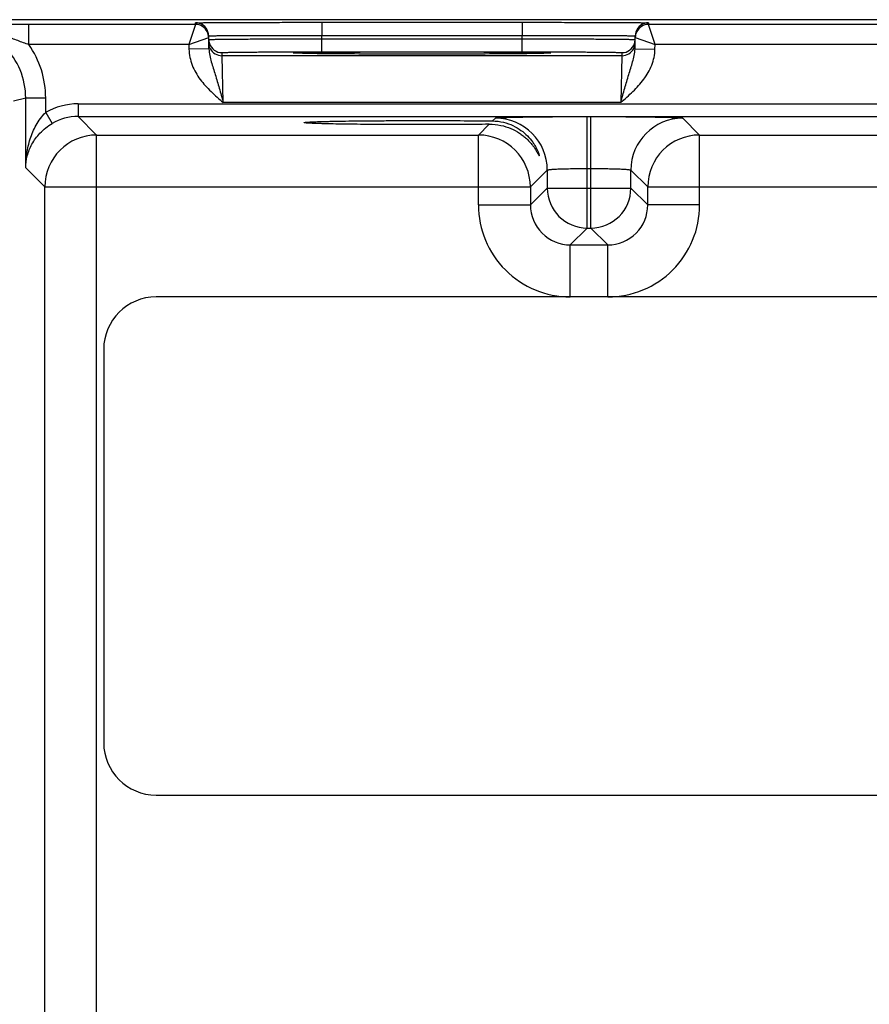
# Model space of a CAD drawing. Header units: inches. Extents: x 0 to 34, y 0 to 22.
# Tile 123 of 145: x 15.5 to 16.8, y 18.4 to 19.9. Entities that reach past the tile are written whole.
import ezdxf

# ---------------------------------------------------------------- set-up
doc = ezdxf.new("R2010")
doc.units = ezdxf.units.IN
doc.header["$LTSCALE"] = 1.87
doc.header["$MEASUREMENT"] = 0
doc.layers.get('0').update_dxf_attribs({"linetype": 'CONTINUOUS'})

msp = doc.modelspace()

# ---------------------------------------------------------------- linework, layer by layer
at = {"color": 7, "linetype": 'CONTINUOUS'}
for p, q in [((24.1338, 19.8624), (15.311, 19.8624)), ((15.5051, 19.8252), (15.5051, 19.8552)), ((15.7555, 19.8552), (15.5051, 19.8552)), ((15.7555, 19.8552), (15.7456, 19.8252)), ((15.7555, 19.8552), (15.7554, 19.8577)), ((15.9454, 19.8585), (15.9454, 19.8388)), ((15.9454, 19.8585), (16.2463, 19.8585)), ((16.2463, 19.8585), (16.2463, 19.8388)), ((16.4362, 19.8577), (16.4362, 19.8552)), ((16.8105, 19.8552), (16.4362, 19.8552)), ((16.446, 19.8252), (16.4362, 19.8552)), ((15.7758, 19.8185), (15.7754, 19.838)), ((15.9455, 19.8339), (15.9454, 19.8388)), ((15.9454, 19.8388), (16.2463, 19.8388)), ((16.2462, 19.8339), (16.2463, 19.8388)), ((16.4159, 19.8185), (16.4162, 19.838)), ((15.7456, 19.8252), (15.5051, 19.8252)), ((15.7456, 19.8252), (15.7755, 19.8355)), ((15.7456, 19.8252), (15.7458, 19.818)), ((15.9455, 19.8142), (15.9455, 19.8339)), ((15.9455, 19.8339), (16.2462, 19.8339)), ((16.2462, 19.8142), (16.2462, 19.8339)), ((16.4162, 19.8355), (16.446, 19.8252)), ((16.4459, 19.818), (16.446, 19.8252)), ((16.8006, 19.8252), (16.446, 19.8252)), ((15.7758, 19.8185), (15.7458, 19.818)), ((15.7956, 19.8082), (15.7955, 19.8129)), ((16.3961, 19.8082), (15.7956, 19.8082)), ((15.7972, 19.7382), (15.7956, 19.8082)), ((15.9021, 19.8124), (15.9052, 19.8127)), ((15.9052, 19.8121), (15.9021, 19.8124)), ((15.9166, 19.8117), (15.9052, 19.8121)), ((15.9068, 19.812), (15.9059, 19.8121)), ((15.9078, 19.812), (15.9068, 19.812)), ((15.9095, 19.8119), (15.9078, 19.812)), ((15.9117, 19.8119), (15.9095, 19.8119)), ((15.9162, 19.8117), (15.9117, 19.8119)), ((15.9233, 19.8116), (15.9162, 19.8117)), ((15.9323, 19.8115), (15.9233, 19.8116)), ((15.9436, 19.8113), (15.9323, 19.8115)), ((15.9575, 19.8112), (15.9436, 19.8113)), ((15.9455, 19.8142), (16.2462, 19.8142)), ((15.9743, 19.8111), (15.9575, 19.8112)), ((15.9941, 19.8109), (15.9743, 19.8111)), ((16.0131, 19.8108), (15.9941, 19.8109)), ((16.0343, 19.8108), (16.0131, 19.8108)), ((16.0576, 19.8107), (16.0343, 19.8108)), ((16.0834, 19.8107), (16.0576, 19.8107)), ((16.1065, 19.8107), (16.0834, 19.8107)), ((16.1304, 19.8107), (16.1065, 19.8107)), ((16.1522, 19.8108), (16.1304, 19.8107)), ((16.1764, 19.8108), (16.1522, 19.8108)), ((16.1976, 19.8109), (16.1764, 19.8108)), ((16.2158, 19.811), (16.1976, 19.8109)), ((16.2312, 19.8112), (16.2158, 19.811)), ((16.2457, 19.8113), (16.2312, 19.8112)), ((16.2573, 19.8114), (16.2457, 19.8113)), ((16.2666, 19.8116), (16.2573, 19.8114)), ((16.274, 19.8117), (16.2666, 19.8116)), ((16.279, 19.8118), (16.274, 19.8117)), ((16.2865, 19.8121), (16.2751, 19.8117)), ((16.2821, 19.8119), (16.279, 19.8118)), ((16.284, 19.812), (16.2821, 19.8119)), ((16.285, 19.812), (16.284, 19.812)), ((16.2858, 19.8121), (16.285, 19.812)), ((16.2865, 19.8121), (16.2858, 19.8121)), ((16.2865, 19.8127), (16.2896, 19.8124)), ((16.2896, 19.8124), (16.2865, 19.8121)), ((16.3961, 19.8082), (16.3945, 19.7382)), ((16.3962, 19.8129), (16.3961, 19.8082)), ((16.4159, 19.8185), (16.4459, 19.818)), ((15.5005, 19.7447), (15.4824, 19.7401)), ((15.5005, 19.6399), (15.5005, 19.7447)), ((15.5305, 19.7447), (15.5005, 19.7447)), ((15.5305, 19.7229), (15.5305, 19.7447)), ((15.5793, 19.7361), (15.5793, 19.7171)), ((15.5793, 19.7361), (23.9296, 19.7361)), ((16.3945, 19.7382), (15.7972, 19.7382)), ((15.5305, 19.7229), (15.5401, 19.7065)), ((15.6071, 19.6892), (15.5793, 19.7171)), ((15.5793, 19.7171), (23.9296, 19.7171)), ((16.1807, 19.6892), (16.1968, 19.7054)), ((16.2018, 19.7104), (16.2061, 19.7146)), ((16.3441, 19.5496), (16.3441, 19.717)), ((16.3441, 19.717), (16.3496, 19.717)), ((16.3496, 19.5496), (16.3496, 19.717)), ((16.4876, 19.7146), (16.513, 19.6892)), ((15.6071, 16.5665), (15.6071, 19.6892)), ((15.6071, 19.6892), (16.1807, 19.6892)), ((16.1807, 19.5842), (16.1807, 19.6892)), ((16.513, 19.5842), (16.513, 19.6892)), ((16.513, 19.6892), (17.2357, 19.6892)), ((15.5292, 19.6113), (15.5005, 19.6399)), ((16.2841, 19.6366), (16.2587, 19.6113)), ((16.2841, 19.6366), (16.2841, 19.6096)), ((16.3441, 19.639), (16.3496, 19.639)), ((16.4096, 19.6096), (16.4096, 19.6366)), ((16.4096, 19.6366), (16.435, 19.6113)), ((15.5292, 16.6445), (15.5292, 19.6113)), ((15.5292, 19.6113), (16.2587, 19.6113)), ((16.2587, 19.6113), (16.2587, 19.5842)), ((16.2841, 19.6096), (16.2587, 19.5842)), ((16.2841, 19.6096), (16.4096, 19.6096)), ((16.4096, 19.6096), (16.435, 19.5842)), ((16.435, 19.5842), (16.435, 19.6113)), ((16.435, 19.6113), (17.3137, 19.6113)), ((16.1807, 19.5842), (16.2587, 19.5842)), ((16.513, 19.5842), (16.435, 19.5842)), ((16.3441, 19.5496), (16.3187, 19.5242)), ((16.3441, 19.5496), (16.3496, 19.5496)), ((16.3496, 19.5496), (16.375, 19.5242)), ((16.3187, 19.4463), (16.3187, 19.5242)), ((16.3187, 19.5242), (16.375, 19.5242)), ((16.375, 19.4463), (16.375, 19.5242)), ((23.8067, 19.4463), (15.6964, 19.4463)), ((15.6177, 19.3675), (15.6177, 18.777)), ((15.6964, 18.6982), (23.8067, 18.6982))]:
    msp.add_line(p, q, dxfattribs=at)
for points in [[(15.9059, 19.8121), (15.9053, 19.8121), (15.905, 19.8121), (15.9048, 19.8121), (15.9046, 19.8121), (15.9044, 19.8121), (15.9043, 19.8122)], [(16.2873, 19.8122), (16.2873, 19.8122), (16.2872, 19.8121), (16.287, 19.8121), (16.2868, 19.8121), (16.2865, 19.8121)]]:
    msp.add_lwpolyline(points, dxfattribs=at)
for centre, radius, start, end in [((15.3903, 19.7447), 0.1102, 0.0041, 90.0099), ((15.5064, -4.3466), 24.2018, 90.00308, 90.18806), ((15.7554, 19.8377), 0.02, 18.8019, 90.0002), ((15.7555, 19.8352), 0.02, 27.5914, 89.9999), ((16.4362, 19.8377), 0.02, 89.9998, 161.1981), ((16.4362, 19.8352), 0.02, 90.0018, 152.4591), ((15.7554, 19.8351), 0.0201, 9.9528, 27.5416), ((15.7553, 19.8376), 0.0201, 1.0528, 18.7474), ((15.7555, 19.8352), 0.02, 8.1808, 9.8983), ((15.7554, 19.8352), 0.02, 1.0074, 8.1804), ((16.4364, 19.8376), 0.0201, 161.2526, 178.9472), ((16.4362, 19.8352), 0.02, 171.8201, 178.9927), ((16.4362, 19.8352), 0.02, 170.102, 171.8197), ((16.4363, 19.8351), 0.0201, 152.3523, 170.0467), ((15.3903, 19.7447), 0.1402, 359.9998, 35.0326), ((15.7956, 19.8329), 0.0201, 181.0528, 198.7479), ((15.7955, 19.8329), 0.02, 198.8014, 270.0007), ((16.3962, 19.8329), 0.02, 269.9993, 341.1986), ((16.396, 19.8329), 0.0201, 341.2521, 358.9472), ((15.7956, 19.8282), 0.02, 206.4231, 270.0003), ((16.3961, 19.8282), 0.02, 269.9997, 333.5767), ((15.5793, 19.6391), 0.097, 89.999, 120.2205), ((15.5793, 19.6391), 0.078, 89.9936, 120.2181), ((16.2061, 19.6366), 0.078, 0.0209, 89.9791), ((16.4876, 19.6366), 0.078, 90.0209, 179.9791), ((15.6072, 19.6112), 0.078, 90.0209, 179.9791), ((16.1807, 19.6112), 0.078, 0.0209, 89.9791), ((16.513, 19.6112), 0.078, 90.0209, 179.9791), ((16.3441, 19.6096), 0.06, 180.021, 269.979), ((16.3496, 19.6096), 0.06, 270.021, 359.979), ((16.3187, 19.5842), 0.138, 179.9966, 270.0034), ((16.3187, 19.5842), 0.06, 179.9645, 270.0357), ((16.375, 19.5842), 0.138, 269.9966, 0.0034), ((16.375, 19.5842), 0.06, 269.9656, 0.0346), ((15.6964, 19.3675), 0.0787, 90, 180), ((15.6964, 18.777), 0.0787, 180, 270)]:
    msp.add_arc(centre, radius, start, end, dxfattribs=at)
for points, knots in [([(15.7554, 19.8577), (15.7554, 19.8577), (15.7555, 19.8577), (15.7557, 19.8577), (15.756, 19.8577), (15.7564, 19.8577), (15.7569, 19.8578), (15.7578, 19.8578), (15.7592, 19.8578), (15.7613, 19.8579), (15.7637, 19.8579), (15.7667, 19.8579), (15.77, 19.858), (15.7738, 19.858), (15.7796, 19.8581), (15.7879, 19.8581), (15.799, 19.8582), (15.8115, 19.8583), (15.8253, 19.8583), (15.8402, 19.8584), (15.8561, 19.8584), (15.8789, 19.8584), (15.9088, 19.8585), (15.933, 19.8585), (15.9454, 19.8585)], [0, 0, 0, 0, 0.000318, 0.001226, 0.002732, 0.004837, 0.007542, 0.010844, 0.019232, 0.029982, 0.043068, 0.058459, 0.076118, 0.096003, 0.118066, 0.168509, 0.226962, 0.292862, 0.365575, 0.444399, 0.528576, 0.617294, 0.804899, 1, 1, 1, 1]), ([(16.2463, 19.8585), (16.2586, 19.8585), (16.2829, 19.8585), (16.3127, 19.8584), (16.3356, 19.8584), (16.3515, 19.8584), (16.3664, 19.8583), (16.3802, 19.8583), (16.3927, 19.8582), (16.4037, 19.8581), (16.412, 19.8581), (16.4179, 19.858), (16.4217, 19.858), (16.425, 19.8579), (16.4279, 19.8579), (16.4304, 19.8579), (16.4324, 19.8578), (16.4339, 19.8578), (16.4348, 19.8578), (16.4353, 19.8577), (16.4357, 19.8577), (16.436, 19.8577), (16.4361, 19.8577), (16.4362, 19.8577), (16.4362, 19.8577)], [0, 0, 0, 0, 0.195101, 0.382706, 0.471424, 0.555601, 0.634425, 0.707138, 0.773038, 0.831491, 0.881934, 0.903997, 0.923882, 0.941541, 0.956932, 0.970019, 0.980768, 0.989156, 0.992458, 0.995163, 0.997268, 0.998775, 0.999682, 1, 1, 1, 1]), ([(15.4377, 19.8486), (15.4491, 19.8457), (15.4659, 19.8399), (15.4881, 19.8314), (15.4994, 19.8272), (15.5051, 19.8252)], [0, 0, 0, 0, 0.493645, 0.744851, 1, 1, 1, 1]), ([(15.7754, 19.838), (15.7754, 19.838), (15.7755, 19.8381), (15.7756, 19.8381), (15.7759, 19.8381), (15.7763, 19.8381), (15.7767, 19.8382), (15.7775, 19.8382), (15.7788, 19.8382), (15.7806, 19.8383), (15.7829, 19.8383), (15.7855, 19.8384), (15.7885, 19.8384), (15.7919, 19.8385), (15.7971, 19.8385), (15.8045, 19.8386), (15.8144, 19.8387), (15.8256, 19.8387), (15.8379, 19.8388), (15.8512, 19.8388), (15.8655, 19.8389), (15.8859, 19.8389), (15.9126, 19.8389), (15.9343, 19.8389), (15.9454, 19.8388)], [0, 0, 0, 0, 0.000343, 0.001258, 0.002769, 0.004877, 0.007583, 0.010885, 0.019274, 0.030023, 0.043108, 0.058497, 0.076155, 0.096037, 0.118099, 0.168538, 0.226986, 0.292883, 0.365592, 0.444414, 0.528588, 0.617304, 0.804905, 1, 1, 1, 1]), ([(16.2463, 19.8388), (16.2573, 19.8389), (16.279, 19.8389), (16.3057, 19.8389), (16.3262, 19.8389), (16.3404, 19.8388), (16.3538, 19.8388), (16.3661, 19.8387), (16.3773, 19.8387), (16.3872, 19.8386), (16.3946, 19.8385), (16.3998, 19.8385), (16.4032, 19.8384), (16.4062, 19.8384), (16.4088, 19.8383), (16.411, 19.8383), (16.4129, 19.8382), (16.4141, 19.8382), (16.4149, 19.8382), (16.4154, 19.8381), (16.4158, 19.8381), (16.416, 19.8381), (16.4161, 19.8381), (16.4162, 19.838), (16.4162, 19.838)], [0, 0, 0, 0, 0.195095, 0.382696, 0.471411, 0.555586, 0.634408, 0.707117, 0.773013, 0.831462, 0.881901, 0.903962, 0.923845, 0.941503, 0.956892, 0.969977, 0.980726, 0.989114, 0.992417, 0.995123, 0.997231, 0.998742, 0.999657, 1, 1, 1, 1]), ([(15.7755, 19.8326), (15.7755, 19.8326), (15.7756, 19.8326), (15.7757, 19.8326), (15.776, 19.8326), (15.7764, 19.8327), (15.7768, 19.8327), (15.7776, 19.8327), (15.7789, 19.8328), (15.7807, 19.8328), (15.783, 19.8329), (15.7856, 19.8329), (15.7886, 19.833), (15.7919, 19.833), (15.7972, 19.8331), (15.8046, 19.8332), (15.8145, 19.8333), (15.8257, 19.8334), (15.838, 19.8334), (15.8513, 19.8335), (15.8656, 19.8336), (15.886, 19.8337), (15.9127, 19.8338), (15.9344, 19.8339), (15.9455, 19.8339)], [0, 0, 0, 0, 0.00033, 0.001241, 0.002749, 0.004856, 0.007562, 0.010864, 0.019252, 0.030002, 0.043087, 0.058478, 0.076136, 0.09602, 0.118081, 0.168521, 0.226971, 0.292867, 0.365577, 0.444399, 0.528574, 0.617291, 0.804896, 1, 1, 1, 1]), ([(16.2462, 19.8339), (16.2573, 19.8339), (16.2789, 19.8338), (16.3056, 19.8337), (16.3261, 19.8336), (16.3403, 19.8335), (16.3537, 19.8334), (16.366, 19.8334), (16.3772, 19.8333), (16.3871, 19.8332), (16.3945, 19.8331), (16.3997, 19.833), (16.4031, 19.833), (16.4061, 19.8329), (16.4087, 19.8329), (16.4109, 19.8328), (16.4128, 19.8328), (16.414, 19.8327), (16.4148, 19.8327), (16.4153, 19.8327), (16.4157, 19.8326), (16.4159, 19.8326), (16.4161, 19.8326), (16.4162, 19.8326), (16.4162, 19.8326)], [0, 0, 0, 0, 0.195104, 0.382709, 0.471426, 0.555601, 0.634423, 0.707132, 0.773029, 0.831478, 0.881918, 0.90398, 0.923864, 0.941522, 0.956912, 0.969998, 0.980748, 0.989136, 0.992438, 0.995144, 0.997251, 0.998759, 0.99967, 1, 1, 1, 1]), ([(15.7458, 19.818), (15.7458, 19.8139), (15.7468, 19.8058), (15.7515, 19.7901), (15.7619, 19.7722), (15.7786, 19.7542), (15.791, 19.7436), (15.7972, 19.7382)], [0, 0, 0, 0, 0.125018, 0.250068, 0.499708, 0.749755, 1, 1, 1, 1]), ([(15.7758, 19.8185), (15.7758, 19.8152), (15.7767, 19.8086), (15.7792, 19.799), (15.7822, 19.7895), (15.7863, 19.7764), (15.7914, 19.7593), (15.7952, 19.7454), (15.7972, 19.7382)], [0, 0, 0, 0, 0.120104, 0.238268, 0.357052, 0.478569, 0.733305, 1, 1, 1, 1]), ([(15.7955, 19.8129), (15.7955, 19.8129), (15.7956, 19.813), (15.7957, 19.813), (15.796, 19.813), (15.7964, 19.8131), (15.7973, 19.8131), (15.7985, 19.8132), (15.8001, 19.8132), (15.8021, 19.8133), (15.8044, 19.8134), (15.8081, 19.8134), (15.8136, 19.8135), (15.8212, 19.8137), (15.8299, 19.8138), (15.8398, 19.8138), (15.8506, 19.8139), (15.8624, 19.814), (15.875, 19.8141), (15.893, 19.8141), (15.9166, 19.8142), (15.9357, 19.8142), (15.9455, 19.8142)], [0, 0, 0, 0, 0.000367, 0.001291, 0.002806, 0.004918, 0.010931, 0.019321, 0.030071, 0.043156, 0.058545, 0.076201, 0.118142, 0.168576, 0.22702, 0.29291, 0.365614, 0.444431, 0.5286, 0.617312, 0.804907, 1, 1, 1, 1]), ([(15.9052, 19.8127), (15.9081, 19.8128), (15.9159, 19.813), (15.93, 19.8133), (15.9492, 19.8135), (15.9729, 19.8137), (16.0002, 19.8139), (16.0416, 19.814), (16.0958, 19.8141), (16.1501, 19.814), (16.1915, 19.8139), (16.2188, 19.8137), (16.2424, 19.8135), (16.2616, 19.8133), (16.2758, 19.813), (16.2835, 19.8128), (16.2865, 19.8127)], [0, 0, 0, 0, 0.0232, 0.0608, 0.111657, 0.174242, 0.246665, 0.326737, 0.500006, 0.673274, 0.753345, 0.825766, 0.88835, 0.939205, 0.976802, 1, 1, 1, 1]), ([(16.2751, 19.8117), (16.2654, 19.8115), (16.2416, 19.8112), (16.2007, 19.8109), (16.1507, 19.8107), (16.0959, 19.8107), (16.0411, 19.8107), (15.9911, 19.8109), (15.9501, 19.8112), (15.9263, 19.8115), (15.9166, 19.8117)], [0, 0, 0, 0, 0.081295, 0.198871, 0.342544, 0.499869, 0.657212, 0.800938, 0.918598, 1, 1, 1, 1]), ([(16.2462, 19.8142), (16.256, 19.8142), (16.2751, 19.8142), (16.2987, 19.8141), (16.3167, 19.8141), (16.3293, 19.814), (16.341, 19.8139), (16.3519, 19.8138), (16.3618, 19.8138), (16.3705, 19.8137), (16.378, 19.8135), (16.3835, 19.8134), (16.3873, 19.8134), (16.3896, 19.8133), (16.3916, 19.8132), (16.3932, 19.8132), (16.3944, 19.8131), (16.3952, 19.8131), (16.3957, 19.813), (16.396, 19.813), (16.3961, 19.813), (16.3962, 19.8129), (16.3962, 19.8129)], [0, 0, 0, 0, 0.195093, 0.382688, 0.4714, 0.555569, 0.634386, 0.70709, 0.77298, 0.831424, 0.881858, 0.923799, 0.941455, 0.956844, 0.969929, 0.980679, 0.989069, 0.995082, 0.997194, 0.998709, 0.999633, 1, 1, 1, 1]), ([(16.3945, 19.7382), (16.3965, 19.7454), (16.4003, 19.7593), (16.4054, 19.7764), (16.4095, 19.7895), (16.4124, 19.799), (16.4149, 19.8086), (16.4158, 19.8152), (16.4159, 19.8185)], [0, 0, 0, 0, 0.266695, 0.521431, 0.642948, 0.761732, 0.879896, 1, 1, 1, 1]), ([(16.3945, 19.7382), (16.4007, 19.7436), (16.413, 19.7542), (16.4297, 19.7723), (16.4401, 19.7901), (16.4449, 19.8058), (16.4458, 19.8139), (16.4459, 19.818)], [0, 0, 0, 0, 0.250256, 0.500306, 0.74994, 0.874987, 1, 1, 1, 1]), ([(15.5005, 19.6399), (15.5006, 19.6472), (15.5017, 19.6619), (15.5067, 19.6837), (15.5156, 19.7048), (15.5248, 19.7175), (15.5305, 19.7229)], [0, 0, 0, 0, 0.242803, 0.488319, 0.739691, 1, 1, 1, 1]), ([(15.5005, 19.6399), (15.5006, 19.6459), (15.5023, 19.6583), (15.5094, 19.6763), (15.5218, 19.6934), (15.5334, 19.7026), (15.5401, 19.7065)], [0, 0, 0, 0, 0.223282, 0.457298, 0.713556, 1, 1, 1, 1]), ([(15.9187, 19.7079), (15.9187, 19.7079), (15.9188, 19.708), (15.9191, 19.7081), (15.9197, 19.7082), (15.9204, 19.7083), (15.9214, 19.7084), (15.923, 19.7086), (15.9256, 19.7088), (15.9294, 19.709), (15.9339, 19.7092), (15.9392, 19.7093), (15.9453, 19.7095), (15.9521, 19.7097), (15.9624, 19.7099), (15.9769, 19.7102), (15.996, 19.7105), (16.0169, 19.7107), (16.0393, 19.7108), (16.0629, 19.7109), (16.087, 19.711), (16.1192, 19.711), (16.1575, 19.7108), (16.1876, 19.7106), (16.2018, 19.7104)], [0, 0, 0, 0, 0.000527, 0.001708, 0.003612, 0.006247, 0.009612, 0.013706, 0.02406, 0.037276, 0.053316, 0.072106, 0.09354, 0.117502, 0.143877, 0.203414, 0.271045, 0.345417, 0.425153, 0.50873, 0.594532, 0.680934, 0.848958, 1, 1, 1, 1]), ([(16.1968, 19.7054), (16.1826, 19.7052), (16.1526, 19.7049), (16.1145, 19.7048), (16.0829, 19.7048), (16.0592, 19.7049), (16.0361, 19.705), (16.0142, 19.7051), (15.9938, 19.7054), (15.9753, 19.7056), (15.9612, 19.7059), (15.9511, 19.7061), (15.9445, 19.7063), (15.9387, 19.7065), (15.9335, 19.7067), (15.9291, 19.7068), (15.9255, 19.707), (15.9229, 19.7072), (15.9213, 19.7074), (15.9204, 19.7075), (15.9197, 19.7076), (15.9191, 19.7077), (15.9188, 19.7077), (15.9187, 19.7078), (15.9187, 19.7079)], [0, 0, 0, 0, 0.153931, 0.323259, 0.409812, 0.495497, 0.578742, 0.657983, 0.731767, 0.798767, 0.857675, 0.883759, 0.90745, 0.928637, 0.947208, 0.963061, 0.976127, 0.986373, 0.990428, 0.993765, 0.996382, 0.998278, 0.999463, 1, 1, 1, 1]), ([(16.1968, 19.7054), (16.2027, 19.7054), (16.2138, 19.7044), (16.2292, 19.6996), (16.2402, 19.6937), (16.2477, 19.6883), (16.2527, 19.6841), (16.2571, 19.6798), (16.2609, 19.6754), (16.2642, 19.671), (16.2665, 19.6675), (16.2681, 19.6648), (16.2691, 19.663), (16.27, 19.6614), (16.2706, 19.6602), (16.2711, 19.6594), (16.2713, 19.6589), (16.2716, 19.6585), (16.2718, 19.6582), (16.2719, 19.658), (16.272, 19.6578), (16.2721, 19.6578), (16.2721, 19.6579), (16.2721, 19.6579)], [0, 0, 0, 0, 0.185644, 0.354785, 0.509185, 0.581463, 0.65054, 0.716309, 0.778465, 0.836445, 0.889279, 0.913273, 0.935257, 0.954819, 0.971455, 0.978498, 0.984587, 0.989645, 0.99361, 0.996429, 0.998081, 0.998798, 1, 1, 1, 1]), ([(16.2018, 19.7104), (16.2074, 19.7103), (16.218, 19.709), (16.2324, 19.7039), (16.2445, 19.6968), (16.2543, 19.6884), (16.2608, 19.6807), (16.265, 19.6745), (16.2674, 19.6701), (16.2694, 19.666), (16.2707, 19.6629), (16.2714, 19.6607), (16.2718, 19.6595), (16.272, 19.6586), (16.2721, 19.6581), (16.2721, 19.6579)], [0, 0, 0, 0, 0.177021, 0.338584, 0.48702, 0.624172, 0.750197, 0.808457, 0.862718, 0.91175, 0.953416, 0.970472, 0.984301, 0.994309, 1, 1, 1, 1]), ([(16.2061, 19.7146), (16.2062, 19.7147), (16.2065, 19.7148), (16.2071, 19.7149), (16.208, 19.715), (16.2092, 19.7151), (16.2108, 19.7152), (16.2135, 19.7154), (16.2177, 19.7156), (16.2235, 19.7158), (16.2305, 19.716), (16.2386, 19.7161), (16.2476, 19.7163), (16.2576, 19.7165), (16.2724, 19.7166), (16.2925, 19.7168), (16.3178, 19.717), (16.3352, 19.717), (16.3441, 19.717)], [0, 0, 0, 0, 0.002193, 0.006647, 0.013412, 0.022485, 0.033853, 0.04749, 0.081447, 0.124043, 0.174882, 0.233486, 0.299305, 0.371722, 0.450054, 0.621468, 0.80711, 1, 1, 1, 1]), ([(16.3496, 19.717), (16.3585, 19.717), (16.3759, 19.717), (16.4012, 19.7168), (16.4213, 19.7166), (16.4361, 19.7165), (16.446, 19.7163), (16.4551, 19.7161), (16.4632, 19.716), (16.4702, 19.7158), (16.476, 19.7156), (16.4802, 19.7154), (16.4829, 19.7152), (16.4844, 19.7151), (16.4857, 19.715), (16.4866, 19.7149), (16.4872, 19.7148), (16.4875, 19.7147), (16.4876, 19.7146)], [0, 0, 0, 0, 0.19289, 0.378532, 0.549946, 0.628278, 0.700695, 0.766514, 0.825118, 0.875957, 0.918553, 0.95251, 0.966147, 0.977515, 0.986588, 0.993353, 0.997807, 1, 1, 1, 1]), ([(16.2841, 19.6366), (16.2841, 19.6367), (16.2842, 19.6368), (16.2847, 19.637), (16.2856, 19.6371), (16.2871, 19.6374), (16.2891, 19.6376), (16.2916, 19.6378), (16.2947, 19.638), (16.2982, 19.6382), (16.3037, 19.6384), (16.3115, 19.6386), (16.3216, 19.6388), (16.3326, 19.639), (16.3402, 19.639), (16.3441, 19.639)], [0, 0, 0, 0, 0.0028, 0.007571, 0.023736, 0.048901, 0.082926, 0.125528, 0.176326, 0.234855, 0.300572, 0.451055, 0.622156, 0.807459, 1, 1, 1, 1]), ([(16.3496, 19.639), (16.3535, 19.639), (16.3611, 19.639), (16.3721, 19.6388), (16.3822, 19.6386), (16.39, 19.6384), (16.3955, 19.6382), (16.399, 19.638), (16.402, 19.6378), (16.4046, 19.6376), (16.4066, 19.6374), (16.4081, 19.6371), (16.409, 19.637), (16.4095, 19.6368), (16.4096, 19.6367), (16.4096, 19.6366)], [0, 0, 0, 0, 0.192541, 0.377844, 0.548945, 0.699428, 0.765145, 0.823674, 0.874472, 0.917074, 0.951099, 0.976264, 0.992429, 0.9972, 1, 1, 1, 1])]:
    msp.add_open_spline(points, degree=3, knots=knots, dxfattribs=at)
for points in [[(15.7755, 19.8355), (15.7754, 19.8386), (15.7746, 19.8417), (15.7732, 19.8444)], [(16.4185, 19.8444), (16.4171, 19.8417), (16.4163, 19.8386), (16.4162, 19.8355)], [(15.7777, 19.8193), (15.7764, 19.822), (15.7757, 19.825), (15.7756, 19.8279)], [(16.414, 19.8193), (16.4153, 19.822), (16.416, 19.825), (16.4161, 19.8279)]]:
    msp.add_open_spline(points, degree=3, dxfattribs=at)

doc.saveas('drawing.dxf')
